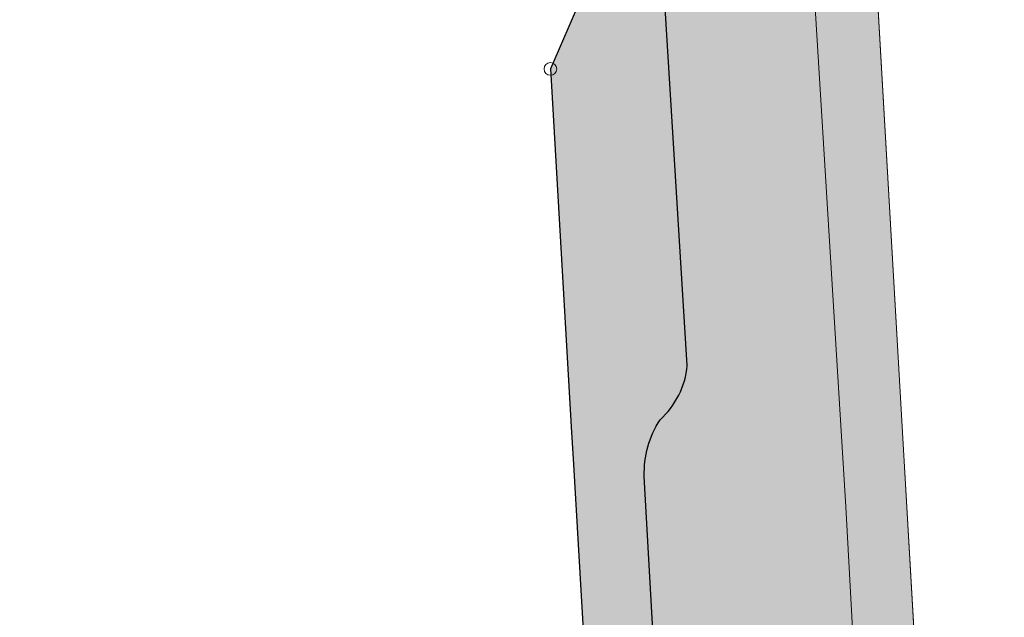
# Model space of a CAD drawing. Header units: metres. Extents: x 3492183 to 3492884, y 5882475 to 5882978.
# Tile 254 of 256: x 3492437 to 3492476, y 5882774 to 5882798. Entities that reach past the tile are written whole.
import ezdxf

# ---------------------------------------------------------------- set-up
doc = ezdxf.new("R2010")
doc.units = ezdxf.units.M
doc.header["$LTSCALE"] = 0.1
for name, color, linetype, lineweight, true_color in [('Bod-Asphalt', 7, 'Continuous', 9, 0x454545), ('Bod-Pflaster Beton grau', 7, 'Continuous', 9, 0x454545), ('So-Flurstücke Umgebung', 7, 'Continuous', 9, 0x888888)]:
    doc.layers.add(name, color=color, linetype=linetype, lineweight=lineweight, true_color=true_color)

msp = doc.modelspace()

# ---------------------------------------------------------------- hatches: boundary and pattern name
at = {"layer": 'Bod-Asphalt', "linetype": 'Continuous', "lineweight": 0, "true_color": 0xbbbbbb, "transparency": 33554687}
h = msp.add_hatch(color=9, dxfattribs=at)
edge = h.paths.add_edge_path()
edge.add_arc((3492547.198939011, 5882699.589123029), 40.61117003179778, 255.3692922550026, 263.4059814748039)
edge.add_arc((3492547.198932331, 5882699.589049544), 40.61109626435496, 263.40597894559, 271.4426828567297)
edge.add_arc((3492546.841245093, 5882661.981492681), 3.293766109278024, 294.7726373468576, 309.6530728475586)
edge.add_arc((3492546.841240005, 5882661.981499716), 3.293774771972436, 309.6530629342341, 324.5334572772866)
edge.add_arc((3492552.117585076, 5882657.603447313), 3.579528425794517, 113.89623516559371, 136.435331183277, ccw=False)
edge.add_arc((3492552.117586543, 5882657.603445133), 3.579531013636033, 91.35716704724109, 113.8962425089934, ccw=False)
edge.add_line((3492552.032806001, 5882661.181972), (3492587.908505, 5882662.883553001))
edge.add_line((3492587.908505, 5882662.883553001), (3492603.805589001, 5882663.710701))
edge.add_line((3492603.805589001, 5882663.710701), (3492613.779518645, 5882664.203221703))
edge.add_arc((3492613.83017725, 5882662.74273088), 1.461369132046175, 72.7321703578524, 91.98656575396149, ccw=False)
edge.add_arc((3492613.830176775, 5882662.742729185), 1.461370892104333, 53.47777960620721, 72.7321722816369, ccw=False)
edge.add_line((3492614.699889, 5882663.917125), (3492615.669288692, 5882663.122809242))
edge.add_arc((3492617.350625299, 5882665.153769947), 2.63660656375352, 230.3802456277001, 251.4224872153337)
edge.add_arc((3492617.350627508, 5882665.153774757), 2.636611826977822, 251.4224750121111, 272.4646781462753)
edge.add_line((3492617.464011, 5882662.519602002), (3492626.785686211, 5882662.853033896))
edge.add_arc((3492626.541755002, 5882668.966092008), 6.117923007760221, 272.2850785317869, 291.4054838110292)
edge.add_arc((3492626.541752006, 5882668.96610066), 6.117932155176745, 291.4054803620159, 310.5258551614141)
edge.add_line((3492630.51713, 5882664.315781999), (3492634.645687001, 5882667.936477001))
edge.add_arc((3492628.699904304, 5882673.721319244), 8.295585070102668, 315.7860306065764, 335.9039321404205)
edge.add_arc((3492628.69989504, 5882673.721325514), 8.295596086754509, 335.903918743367, 356.0217954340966)
edge.add_line((3492636.975503, 5882673.145802), (3492635.407422, 5882695.359029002))
edge.add_line((3492635.407422, 5882695.359029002), (3492646.943962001, 5882696.040666))
edge.add_line((3492646.943962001, 5882696.040666), (3492647.836700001, 5882678.110218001))
edge.add_line((3492647.836700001, 5882678.110218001), (3492644.047201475, 5882678.05908196))
edge.add_arc((3492644.026217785, 5882676.894598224), 1.164672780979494, 88.96765686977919, 178.9676784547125)
edge.add_arc((3492644.026219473, 5882676.894597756), 1.164674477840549, 178.9676568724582, 268.9675953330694)
edge.add_arc((3492644.487463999, 5882670.727502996), 5.025798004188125, 74.19171338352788, 95.50604845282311, ccw=False)
edge.add_arc((3492644.487465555, 5882670.727508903), 5.025791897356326, 52.87734727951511, 74.19171210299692, ccw=False)
edge.add_arc((3492636.788536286, 5882660.231764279), 18.0420700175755, 46.3221556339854, 53.49890451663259, ccw=False)
edge.add_arc((3492636.788499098, 5882660.231721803), 18.04212642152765, 39.14543929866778, 46.32216337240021, ccw=False)
edge.add_line((3492650.780998, 5882671.621555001), (3492654.465536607, 5882667.280793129))
edge.add_arc((3492660.754829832, 5882673.290642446), 8.699051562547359, 223.6984293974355, 246.6391618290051)
edge.add_arc((3492660.754832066, 5882673.290644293), 8.699054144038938, 246.6391531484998, 269.5798798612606)
edge.add_line((3492660.691047, 5882664.591824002), (3492731.679057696, 5882668.101479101))
edge.add_arc((3492727.047522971, 5882687.156087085), 19.60941608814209, 283.6617397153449, 292.7127605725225)
edge.add_arc((3492727.047529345, 5882687.156081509), 19.60940848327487, 292.7127496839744, 301.7637737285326)
edge.add_arc((3492695.608833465, 5882716.620609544), 62.23051334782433, 312.150220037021, 315.3831389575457)
edge.add_arc((3492695.609488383, 5882716.61999177), 62.22961326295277, 315.3831203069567, 318.6160860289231)
edge.add_arc((3492734.961430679, 5882680.33417054), 8.798906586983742, 326.5170884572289, 342.3197644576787)
edge.add_arc((3492734.961409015, 5882680.33418042), 8.798930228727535, 342.3197460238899, 358.1223776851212)
edge.add_line((3492743.755615, 5882680.045885), (3492742.696653, 5882700.129320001))
edge.add_line((3492742.696653, 5882700.129320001), (3492748.883074, 5882700.824804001))
edge.add_line((3492748.883074, 5882700.824804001), (3492754.241150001, 5882701.134092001))
edge.add_line((3492754.241150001, 5882701.134092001), (3492755.11997, 5882683.448658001))
edge.add_line((3492755.11997, 5882683.448658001), (3492750.426170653, 5882683.083365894))
edge.add_arc((3492750.635988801, 5882682.039195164), 1.065042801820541, 101.3618405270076, 180.3579557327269)
edge.add_arc((3492750.635988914, 5882682.039195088), 1.065042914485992, 180.3579515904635, 259.3540791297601)
edge.add_arc((3492749.504744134, 5882672.978742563), 8.068043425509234, 69.35041793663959, 83.34872648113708, ccw=False)
edge.add_arc((3492749.504761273, 5882672.978783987), 8.06799861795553, 55.352044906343, 69.3504280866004, ccw=False)
edge.add_arc((3492734.914056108, 5882654.920817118), 31.26713684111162, 45.214631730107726, 52.168045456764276, ccw=False)
edge.add_arc((3492734.913995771, 5882654.920755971), 31.26722274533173, 38.261238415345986, 45.21463218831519, ccw=False)
edge.add_arc((3492773.95436801, 5882686.840042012), 19.17359201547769, 220.9133974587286, 228.2012148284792)
edge.add_arc((3492773.954379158, 5882686.840054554), 19.17360879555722, 228.2012149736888, 235.4890276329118)
edge.add_arc((3492766.226563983, 5882675.639222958), 5.565665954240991, 235.7141485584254, 253.3408617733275)
edge.add_arc((3492766.226560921, 5882675.639210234), 5.565652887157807, 253.3408543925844, 270.9676090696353)
edge.add_line((3492766.320549, 5882670.074351), (3492803.035580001, 5882671.834182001))
edge.add_line((3492803.035580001, 5882671.834182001), (3492853.96502302, 5882674.367751))
edge.add_arc((3492852.775658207, 5882664.543933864), 9.895553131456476, 80.86988215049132, 83.09682523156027, ccw=False)
edge.add_arc((3492852.775485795, 5882664.542860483), 9.896640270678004, 78.64318700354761, 80.86988269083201, ccw=False)
edge.add_arc((3492852.812392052, 5882664.801762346), 9.635551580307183, 46.14636887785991, 78.55518834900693, ccw=False)
edge.add_arc((3492852.812391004, 5882664.801760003), 9.635553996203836, 13.737560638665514, 46.14637403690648, ccw=False)
edge.add_arc((3492853.816405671, 5882665.506278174), 8.50465430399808, -13.750632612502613, 10.731914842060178, ccw=False)
edge.add_arc((3492853.816407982, 5882665.506278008), 8.504652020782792, 321.7668161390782, 346.24936476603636, ccw=False)
edge.add_arc((3492820.348408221, 5882685.517553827), 47.44147370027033, 324.05768475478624, 327.8084800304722, ccw=False)
edge.add_arc((3492820.348326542, 5882685.517612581), 47.4415743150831, 320.30689698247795, 324.05768518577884, ccw=False)
edge.add_arc((3492855.006308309, 5882656.983660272), 2.555422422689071, 287.9295006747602, 316.29044514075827, ccw=False)
edge.add_arc((3492855.006310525, 5882656.983654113), 2.555415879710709, 259.5684938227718, 287.9294959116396, ccw=False)
edge.add_line((3492854.543627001, 5882654.470474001), (3492853.718304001, 5882654.776576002))
edge.add_line((3492853.718304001, 5882654.776576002), (3492838.290173, 5882666.205879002))
edge.add_arc((3492834.276725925, 5882660.565042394), 6.922918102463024, 54.56820410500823, 76.58111521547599)
edge.add_arc((3492834.276721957, 5882660.565031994), 6.922929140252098, 76.58110325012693, 98.59398486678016)
edge.add_line((3492833.242218, 5882667.410231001), (3492833.069152, 5882667.401222))
edge.add_line((3492833.069152, 5882667.401222), (3492819.493962, 5882666.696521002))
edge.add_line((3492819.493962, 5882666.696521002), (3492812.381242, 5882666.340159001))
edge.add_arc((3492812.502078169, 5882665.405169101), 0.9427658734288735, 97.36397078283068, 134.1772341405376)
edge.add_arc((3492812.502075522, 5882665.405170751), 0.9427628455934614, 134.1771886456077, 170.9905456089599)
edge.add_line((3492811.570944, 5882665.552805), (3492811.656004, 5882663.762057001))
edge.add_line((3492811.656004, 5882663.762057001), (3492811.809109, 5882660.776811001))
edge.add_line((3492811.809109, 5882660.776811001), (3492793.918257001, 5882659.889898))
edge.add_line((3492793.918257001, 5882659.889898), (3492793.6811, 5882664.665895))
edge.add_arc((3492792.946684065, 5882664.621521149), 0.7357552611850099, 3.457641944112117, 47.2303841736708)
edge.add_arc((3492792.946685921, 5882664.621523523), 0.7357522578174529, 47.23036474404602, 91.00321464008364)
edge.add_line((3492792.933804, 5882665.357163), (3492784.510581, 5882664.922728))
edge.add_line((3492784.510581, 5882664.922728), (3492780.212936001, 5882664.702506))
edge.add_line((3492780.212936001, 5882664.702506), (3492770.171093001, 5882664.184987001))
edge.add_line((3492770.171093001, 5882664.184987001), (3492757.270153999, 5882663.521319))
edge.add_arc((3492757.472011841, 5882662.197781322), 1.33884225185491, 98.67157759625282, 125.8505784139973)
edge.add_arc((3492757.472013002, 5882662.197779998), 1.33884400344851, 125.8505854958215, 153.0295381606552)
edge.add_arc((3492757.203867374, 5882662.5508387), 0.9593624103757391, 164.638148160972, 177.0898740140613)
edge.add_arc((3492757.203870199, 5882662.550838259), 0.9593652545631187, 177.0898562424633, 189.5415007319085)
edge.add_line((3492756.257777, 5882662.391812), (3492756.204804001, 5882657.957941))
edge.add_line((3492756.204804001, 5882657.957941), (3492737.86163, 5882656.911931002))
edge.add_line((3492737.86163, 5882656.911931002), (3492737.530448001, 5882661.424830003))
edge.add_arc((3492735.91898563, 5882661.240529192), 1.6219672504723, 6.524493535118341, 14.69960941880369)
edge.add_arc((3492735.919042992, 5882661.240543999), 1.621908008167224, 14.69961767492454, 22.87501356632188)
edge.add_arc((3492736.521703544, 5882661.557286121), 0.9452733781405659, 19.38370616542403, 56.19834922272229)
edge.add_arc((3492736.521702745, 5882661.557284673), 0.9452750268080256, 56.19835781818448, 93.01298124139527)
edge.add_line((3492736.472017, 5882662.501253), (3492729.594305, 5882662.142890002))
edge.add_line((3492729.594305, 5882662.142890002), (3492725.601731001, 5882661.935679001))
edge.add_line((3492725.601731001, 5882661.935679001), (3492718.705012, 5882661.576314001))
edge.add_line((3492718.705012, 5882661.576314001), (3492701.597269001, 5882660.685407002))
edge.add_line((3492701.597269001, 5882660.685407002), (3492699.470431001, 5882660.575294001))
edge.add_arc((3492699.57752059, 5882659.728054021), 0.8539811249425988, 97.20387993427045, 131.0350903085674)
edge.add_arc((3492699.577518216, 5882659.728057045), 0.8539772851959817, 131.035103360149, 164.8664310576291)
edge.add_line((3492698.753157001, 5882659.951005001), (3492698.999327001, 5882654.984893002))
edge.add_line((3492698.999327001, 5882654.984893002), (3492681.552461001, 5882654.136980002))
edge.add_line((3492681.552461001, 5882654.136980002), (3492681.312286, 5882659.086094))
edge.add_arc((3492680.640463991, 5882658.985326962), 0.6793370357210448, 8.530243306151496, 48.35596379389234)
edge.add_arc((3492680.64046387, 5882658.985326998), 0.6793370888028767, 48.35595415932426, 88.18163516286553)
edge.add_line((3492680.662020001, 5882659.664322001), (3492674.690668, 5882659.352002))
edge.add_line((3492674.690668, 5882659.352002), (3492670.477008, 5882659.132777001))
edge.add_line((3492670.477008, 5882659.132777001), (3492664.007461, 5882658.794431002))
edge.add_line((3492664.007461, 5882658.794431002), (3492646.763673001, 5882657.894506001))
edge.add_line((3492646.763673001, 5882657.894506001), (3492645.765280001, 5882657.842452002))
edge.add_arc((3492645.803165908, 5882656.978171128), 0.8651108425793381, 92.50996397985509, 125.8971700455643)
edge.add_arc((3492645.803165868, 5882656.978171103), 0.8651108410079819, 125.8971668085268, 159.2843729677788)
edge.add_arc((3492645.793114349, 5882656.981252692), 0.8546193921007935, 159.2392422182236, 171.3040674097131)
edge.add_arc((3492645.79311151, 5882656.981253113), 0.8546165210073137, 171.3040665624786, 183.3688992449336)
edge.add_line((3492644.939971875, 5882656.931031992), (3492645.130137, 5882652.294035))
edge.add_line((3492645.130137, 5882652.294035), (3492627.150068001, 5882651.528132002))
edge.add_line((3492627.150068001, 5882651.528132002), (3492626.93189, 5882655.897020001))
edge.add_arc((3492625.382173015, 5882655.095378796), 1.744778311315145, 27.35172661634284, 37.02661384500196)
edge.add_arc((3492625.382138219, 5882655.095352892), 1.744821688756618, 37.02660487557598, 46.70124505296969)
edge.add_arc((3492625.36099217, 5882655.083370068), 1.768059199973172, 46.46882891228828, 69.91697258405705)
edge.add_arc((3492625.360994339, 5882655.083378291), 1.768050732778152, 69.91694711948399, 93.3652043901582)
edge.add_line((3492625.257209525, 5882656.848380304), (3492619.886097, 5882656.573093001))
edge.add_line((3492619.886097, 5882656.573093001), (3492615.962553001, 5882656.371882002))
edge.add_line((3492615.962553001, 5882656.371882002), (3492608.730709, 5882656.001494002))
edge.add_line((3492608.730709, 5882656.001494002), (3492591.107908, 5882655.097325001))
edge.add_line((3492591.107908, 5882655.097325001), (3492590.133536, 5882655.047253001))
edge.add_arc((3492590.323842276, 5882654.169011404), 0.8986238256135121, 102.2264061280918, 129.4793547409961)
edge.add_arc((3492590.32384649, 5882654.169006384), 0.898630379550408, 129.4793586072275, 156.7320795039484)
edge.add_arc((3492590.31456284, 5882654.172252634), 0.8888196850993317, 156.6879155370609, 164.8663357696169)
edge.add_arc((3492590.314555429, 5882654.172254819), 0.8888119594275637, 164.866347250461, 173.0448601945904)
edge.add_line((3492589.432284, 5882654.279883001), (3492589.551437, 5882649.607854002))
edge.add_line((3492589.551437, 5882649.607854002), (3492571.366487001, 5882648.709541))
edge.add_line((3492571.366487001, 5882648.709541), (3492571.134293, 5882653.415575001))
edge.add_arc((3492570.209041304, 5882653.158613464), 0.9602707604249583, 15.52107430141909, 21.80188455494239)
edge.add_arc((3492570.208913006, 5882653.158562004), 0.9604089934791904, 21.80189224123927, 28.08177243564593)
edge.add_arc((3492570.221590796, 5882653.163018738), 0.9471279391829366, 28.20492431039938, 54.87088923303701)
edge.add_arc((3492570.221592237, 5882653.163020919), 0.9471253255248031, 54.87088462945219, 81.53695938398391)
edge.add_line((3492570.360982, 5882654.099833), (3492564.201628, 5882653.833404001))
edge.add_line((3492564.201628, 5882653.833404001), (3492560.536227, 5882653.674148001))
edge.add_line((3492560.536227, 5882653.674148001), (3492540.249476, 5882652.682685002))
edge.add_line((3492540.249476, 5882652.682685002), (3492539.978373, 5882652.656660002))
edge.add_arc((3492540.361164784, 5882649.486409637), 3.193276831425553, 96.88484739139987, 128.1004655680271)
edge.add_line((3492538.390778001, 5882651.999295), (3492532.516665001, 5882645.501183))
edge.add_line((3492532.516665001, 5882645.501183), (3492531.782385, 5882645.397101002))
edge.add_line((3492531.782385, 5882645.397101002), (3492531.371229, 5882645.339055))
edge.add_line((3492531.371229, 5882645.339055), (3492521.214249, 5882649.494339))
edge.add_line((3492521.214249, 5882649.494339), (3492518.88224, 5882655.018608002))
edge.add_arc((3492473.908539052, 5882639.146195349), 47.69242351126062, 19.43928909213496, 26.00618420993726)
edge.add_arc((3492473.908577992, 5882639.14623435), 47.69237141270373, 26.00616261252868, 32.57306455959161)
edge.add_arc((3492476.759332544, 5882638.688629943), 45.576863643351, 34.98796066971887, 42.24817143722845)
edge.add_arc((3492476.759268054, 5882638.688580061), 45.57694491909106, 42.24816334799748, 49.50836215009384)
edge.add_arc((3492322.490573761, 5882446.754952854), 291.8065208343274, 50.94345884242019, 52.40015568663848)
edge.add_arc((3492322.488450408, 5882446.752266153), 291.8099450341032, 52.40014723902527, 53.85682686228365)
edge.add_arc((3492545.062847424, 5882754.482216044), 87.98918324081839, 230.2303623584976, 235.0040508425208, ccw=False)
edge.add_arc((3492545.062685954, 5882754.482054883), 87.9889560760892, 225.4566751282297, 230.2303760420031, ccw=False)
edge.add_arc((3492517.235117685, 5882726.515797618), 48.53771754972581, 218.1770865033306, 225.7121050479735, ccw=False)
edge.add_arc((3492517.23497236, 5882726.515695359), 48.53754010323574, 210.6420514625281, 218.1770976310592, ccw=False)
edge.add_arc((3492527.908557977, 5882734.200987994), 61.64888397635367, 205.5496702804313, 211.7314934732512, ccw=False)
edge.add_arc((3492527.908436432, 5882734.200939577), 61.64875343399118, 199.3678419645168, 205.5496783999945, ccw=False)
edge.add_arc((3492524.033350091, 5882731.630988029), 57.1520440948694, 193.8731210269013, 198.2254868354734, ccw=False)
edge.add_arc((3492524.033289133, 5882731.630973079), 57.15198133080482, 189.5207507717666, 193.8731211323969, ccw=False)
edge.add_arc((3492561.286008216, 5882739.833980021), 95.26790521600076, 187.3257845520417, 190.6805061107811, ccw=False)
edge.add_arc((3492561.285803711, 5882739.833953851), 95.26769904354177, 183.9710559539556, 187.3257846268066, ccw=False)
edge.add_line((3492466.246827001, 5882733.236425), (3492465.539343, 5882747.712587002))
edge.add_line((3492465.539343, 5882747.712587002), (3492465.458292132, 5882749.019142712))
edge.add_arc((3492462.367032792, 5882748.017882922), 3.2493700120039, 17.9471538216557, 36.53806770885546)
edge.add_arc((3492462.367028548, 5882748.017880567), 3.249374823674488, 36.53805653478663, 55.12893269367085)
edge.add_arc((3492465.108761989, 5882752.439179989), 1.965387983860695, 216.0228241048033, 243.2713827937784, ccw=False)
edge.add_arc((3492465.108761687, 5882752.439179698), 1.965387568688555, 188.774254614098, 216.0228224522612, ccw=False)
edge.add_line((3492463.166375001, 5882752.139376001), (3492461.604373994, 5882779.774142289))
edge.add_arc((3492465.499215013, 5882779.885408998), 3.896430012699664, 164.3833171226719, 181.6363644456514, ccw=False)
edge.add_arc((3492465.499218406, 5882779.885407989), 3.896433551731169, 147.1302827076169, 164.3833162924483, ccw=False)
edge.add_arc((3492459.988345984, 5882784.460081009), 3.325820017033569, 312.2979682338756, 333.3190464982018)
edge.add_arc((3492459.988352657, 5882784.460078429), 3.325812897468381, 333.3190345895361, 354.3401561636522)
edge.add_line((3492463.297952, 5882784.132079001), (3492459.834858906, 5882840.419903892))
edge.add_arc((3492456.720586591, 5882840.092114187), 3.131475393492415, 6.008488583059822, 29.0637356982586)
edge.add_arc((3492456.720596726, 5882840.092119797), 3.131463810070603, 29.06373606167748, 52.11907122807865)
edge.add_arc((3492461.325460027, 5882845.151447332), 3.72688983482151, 205.2675262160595, 223.9740156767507, ccw=False)
edge.add_arc((3492461.325448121, 5882845.151443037), 3.726877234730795, 186.5609919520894, 205.2675446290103, ccw=False)
edge.add_line((3492457.622979, 5882844.725606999), (3492456.931571, 5882858.983494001))
edge.add_line((3492456.931571, 5882858.983494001), (3492456.708451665, 5882862.38290011))
edge.add_arc((3492465.45102255, 5882862.103215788), 8.74704344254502, 166.1249040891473, 178.1676708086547, ccw=False)
edge.add_arc((3492465.451036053, 5882862.103215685), 8.747056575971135, 154.0821498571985, 166.1249246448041, ccw=False)
edge.add_arc((3492451.67550967, 5882869.051422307), 6.683787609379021, 332.1244215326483, 341.7290073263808)
edge.add_arc((3492451.675483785, 5882869.05143161), 6.6838151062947, 341.7290011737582, 351.3335486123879)
edge.add_line((3492458.282985, 5882868.044301), (3492458.26497, 5882868.778605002))
edge.add_arc((3492451.21281834, 5882867.899313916), 7.106757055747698, 7.107193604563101, 18.8243639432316)
edge.add_arc((3492451.212787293, 5882867.899304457), 7.106789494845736, 18.82435536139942, 30.54147117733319)
edge.add_line((3492457.333592, 5882871.510704), (3492456.679336, 5882872.538105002))
edge.add_arc((3492460.603494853, 5882875.275235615), 4.784444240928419, 200.9129659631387, 214.8960662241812, ccw=False)
edge.add_arc((3492460.603491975, 5882875.275233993), 4.784440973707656, 186.9300289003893, 200.9129601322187, ccw=False)
edge.add_line((3492455.854004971, 5882874.697957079), (3492455.854004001, 5882874.697970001))
edge.add_line((3492455.854004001, 5882874.697970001), (3492454.985497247, 5882892.337252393))
edge.add_arc((3492461.196719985, 5882892.562233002), 6.215295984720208, 170.6226775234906, 182.0744395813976, ccw=False)
edge.add_arc((3492461.196747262, 5882892.56222821), 6.215323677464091, 159.170958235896, 170.6226749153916, ccw=False)
edge.add_arc((3492450.928870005, 5882898.313233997), 5.693754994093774, 321.5448550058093, 336.2565530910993)
edge.add_arc((3492450.928881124, 5882898.31323097), 5.693743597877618, 336.2565359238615, 350.9682594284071)
edge.add_line((3492456.552031, 5882897.419418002), (3492454.064673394, 5882939.413739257))
edge.add_arc((3492324.292530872, 5882930.203516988), 130.0985671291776, 4.059603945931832, 9.08377026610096)
edge.add_arc((3492324.293604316, 5882930.203747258), 130.0974707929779, 9.083744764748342, 14.10795358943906)
edge.add_arc((3492392.642918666, 5882946.019120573), 59.96927214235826, 15.3708980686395, 22.12026242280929)
edge.add_arc((3492441.273757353, 5882966.506175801), 7.234263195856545, 16.82942339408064, 18.41781336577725)
edge.add_arc((3492441.273673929, 5882966.50614931), 7.234350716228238, 18.41780367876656, 22.32378714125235)
edge.add_arc((3492441.273815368, 5882966.506210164), 7.23419676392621, 22.32376679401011, 27.8182255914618)
edge.add_line((3492447.671974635, 5882969.882178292), (3492447.671974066, 5882969.882179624))
edge.add_arc((3492441.28682897, 5882966.508385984), 7.221673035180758, 27.85115200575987, 36.79830796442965)
edge.add_arc((3492441.286820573, 5882966.508379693), 7.221683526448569, 36.79830802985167, 45.74545112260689)
edge.add_arc((3492435.36966602, 5882955.830677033), 19.26863496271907, 55.34502488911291, 70.2069783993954)
edge.add_arc((3492435.36966286, 5882955.830669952), 19.26864269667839, 70.20697669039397, 85.06892546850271)
edge.add_line((3492437.025943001, 5882975.027996), (3492469.70706427, 5882977.638168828))
edge.add_arc((3492478.06275785, 5882962.886949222), 16.95335055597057, 119.5289883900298, 149.8174749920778)
edge.add_arc((3492472.556292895, 5882966.524926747), 10.37122196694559, 151.8971323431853, 152.8290420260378)
edge.add_arc((3492472.558213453, 5882966.523938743), 10.37338175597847, 152.8290312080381, 153.7607457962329)
edge.add_line((3492463.253749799, 5882971.110223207), (3492463.253745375, 5882971.110213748))
edge.add_arc((3492474.713158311, 5882965.383063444), 12.81087020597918, 153.4451741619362, 159.5707437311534)
edge.add_arc((3492474.713253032, 5882965.383025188), 12.81097232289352, 159.5707313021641, 165.69629426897)
edge.add_arc((3492507.759553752, 5882955.463532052), 47.30570774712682, 163.9428217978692, 169.7274388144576)
edge.add_arc((3492507.759228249, 5882955.46357694), 47.30537945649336, 169.7274220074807, 175.5120790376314)
edge.add_arc((3492582.781926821, 5882945.072521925), 122.9930741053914, 173.4205506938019, 178.1110979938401)
edge.add_arc((3492582.782373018, 5882945.072492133), 122.9935210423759, 178.111090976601, 182.8016216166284)
edge.add_arc((3492468.011297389, 5882939.225559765), 8.077118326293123, 181.1687481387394, 199.6425440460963)
edge.add_arc((3492468.011311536, 5882939.225561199), 8.077132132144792, 199.64251988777, 218.1162776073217)
edge.add_arc((3492459.374754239, 5882931.983970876), 3.20869050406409, 25.657744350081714, 44.67308971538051, ccw=False)
edge.add_arc((3492459.374748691, 5882931.983966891), 3.208697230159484, 6.642452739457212, 25.657765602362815, ccw=False)
edge.add_line((3492462.561907, 5882932.355127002), (3492464.100766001, 5882905.725141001))
edge.add_line((3492464.100766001, 5882905.725141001), (3492464.421082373, 5882900.182626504))
edge.add_line((3492464.421082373, 5882900.182626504), (3492464.100765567, 5882905.725140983))
edge.add_arc((3492459.974902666, 5882906.507831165), 4.199446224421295, 335.99093483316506, 349.25843615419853, ccw=False)
edge.add_arc((3492459.974895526, 5882906.507833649), 4.199453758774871, 322.7234743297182, 335.99094352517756, ccw=False)
edge.add_arc((3492466.652727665, 5882901.171568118), 4.350894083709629, 140.066781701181, 155.2178347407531)
edge.add_arc((3492466.652750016, 5882901.171557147), 4.350918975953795, 155.2178269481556, 170.3687923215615)
edge.add_line((3492462.363157, 5882901.899491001), (3492462.755374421, 5882895.260752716))
edge.add_arc((3492466.029744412, 5882896.235585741), 3.41640136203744, 196.5791216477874, 210.9637475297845)
edge.add_arc((3492466.02974339, 5882896.23558539), 3.416400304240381, 210.9637512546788, 225.3483918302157)
edge.add_arc((3492461.141389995, 5882890.851082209), 3.861799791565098, 12.460864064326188, 49.90289247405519, ccw=False)
edge.add_line((3492464.912219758, 5882891.68435319), (3492467.500679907, 5882846.908878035))
edge.add_arc((3492461.556603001, 5882846.794149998), 5.945183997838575, -16.274374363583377, 1.1057421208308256, ccw=False)
edge.add_arc((3492461.556594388, 5882846.794151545), 5.945192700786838, 326.34554079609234, 343.72563458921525, ccw=False)
edge.add_arc((3492468.982248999, 5882841.436730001), 3.223318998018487, 140.213437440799, 161.7274677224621)
edge.add_arc((3492468.982247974, 5882841.436729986), 3.22331803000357, 161.7274617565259, 183.2414915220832)
edge.add_line((3492465.764087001, 5882841.254469), (3492466.317415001, 5882830.274937))
edge.add_line((3492466.317415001, 5882830.274937), (3492467.548164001, 5882811.017755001))
edge.add_line((3492467.548164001, 5882811.017755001), (3492469.534401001, 5882778.578963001))
edge.add_line((3492469.534401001, 5882778.578963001), (3492472.011017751, 5882733.49480254))
edge.add_arc((3492622.196600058, 5882747.894564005), 150.874326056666, 185.4767654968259, 187.8801560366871)
edge.add_arc((3492622.193545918, 5882747.894092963), 150.8712361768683, 187.8801378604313, 190.2835778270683)
edge.add_arc((3492512.877958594, 5882728.07205684), 39.77303523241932, 190.3000310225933, 201.3200388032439)
edge.add_arc((3492512.877982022, 5882728.072056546), 39.77305694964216, 201.3200261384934, 212.3400267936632)
edge.add_arc((3492536.108345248, 5882741.066266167), 66.36708129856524, 211.0896232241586, 215.7857244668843)
edge.add_arc((3492536.108321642, 5882741.066249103), 66.36705217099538, 215.785724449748, 220.481827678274)
edge.add_arc((3492529.902149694, 5882735.873559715), 58.27548858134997, 220.5599596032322, 225.1230197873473)
edge.add_arc((3492529.901964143, 5882735.873367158), 58.2752212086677, 225.1230154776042, 229.6860968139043)
edge.add_line((3492492.199362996, 5882691.437849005), (3492502.262328, 5882683.835129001))
edge.add_line((3492502.262328, 5882683.835129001), (3492528.469720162, 5882664.2270809))
edge.add_arc((3492548.007655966, 5882694.801486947), 36.28395293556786, 237.4202375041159, 244.3628518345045)
edge.add_arc((3492548.007652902, 5882694.801475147), 36.28394097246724, 244.3628481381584, 251.3054645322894)
edge.add_line((3492536.377827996, 5882660.431844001), (3492536.941046, 5882660.294814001))
h.paths.add_polyline_path([(3492456.262185, 5882969.135145), (3492456.272187, 5882969.237188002), (3492456.262955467, 5882969.73148053), (3492456.258174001, 5882969.987499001), (3492456.259173, 5882970.178578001), (3492456.260172, 5882970.292625), (3492456.284177, 5882970.668781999), (3492456.383205, 5882971.539147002), (3492456.421214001, 5882971.950319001), (3492456.437216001, 5882972.347484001), (3492456.43021, 5882972.719638), (3492456.410200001, 5882972.946731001), (3492456.396193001, 5882973.113800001), (3492456.363179, 5882973.326887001), (3492456.329165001, 5882973.462943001), (3492456.26714, 5882973.622006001), (3492456.185109, 5882973.758060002), (3492456.071065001, 5882973.891111), (3492455.933013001, 5882974.010155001), (3492455.767951, 5882974.114192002), (3492455.585883, 5882974.194218), (3492455.401814, 5882974.246232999), (3492455.182733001, 5882974.270235), (3492454.972655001, 5882974.256221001), (3492454.769581, 5882974.204192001), (3492454.606521, 5882974.132156), (3492454.444462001, 5882974.029108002), (3492454.290407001, 5882973.897047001), (3492454.152357, 5882973.739977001), (3492454.041318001, 5882973.568902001), (3492453.959289, 5882973.394827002), (3492453.910273, 5882973.23676), (3492453.880263, 5882973.087697), (3492453.862258, 5882972.913624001), (3492453.857258, 5882972.742552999), (3492453.865263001, 5882972.549473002), (3492453.893276, 5882972.281363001), (3492453.973311, 5882971.815172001), (3492454.203408, 5882970.621686), (3492454.27744, 5882970.116479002), (3492454.291447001, 5882970.023441), (3492454.300451, 5882969.902391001), (3492454.299453, 5882969.730320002), (3492454.280451, 5882969.168086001), (3492454.309464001, 5882968.961001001), (3492454.363486, 5882968.805939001), (3492454.406502, 5882968.726908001), (3492454.463524, 5882968.645876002), (3492454.536552, 5882968.563845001), (3492454.625586, 5882968.482814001), (3492454.727624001, 5882968.408788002), (3492454.840667, 5882968.343765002), (3492454.958711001, 5882968.291748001), (3492455.077755, 5882968.253736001), (3492455.187796, 5882968.230731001), (3492455.291835, 5882968.220730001), (3492455.388871, 5882968.222735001), (3492455.478904, 5882968.233743), (3492455.611953, 5882968.270763), (3492455.746002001, 5882968.333794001), (3492455.867046, 5882968.415833), (3492455.979086, 5882968.518879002), (3492456.076121, 5882968.636932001), (3492456.151147, 5882968.761987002), (3492456.21817, 5882968.929058)])
at = {"layer": 'Bod-Pflaster Beton grau', "linetype": 'Continuous', "lineweight": 0, "true_color": 0xe6e6e6, "transparency": 33554687}
h = msp.add_hatch(color=254, dxfattribs=at)
edge = h.paths.add_edge_path()
edge.add_line((3492456.708452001, 5882862.382895), (3492456.220191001, 5882869.820962))
edge.add_line((3492456.220191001, 5882869.820962), (3492455.854004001, 5882874.697970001))
edge.add_line((3492455.854004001, 5882874.697970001), (3492454.985497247, 5882892.337252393))
edge.add_arc((3492461.196719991, 5882892.562233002), 6.215295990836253, 170.6226775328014, 182.0744395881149, ccw=False)
edge.add_arc((3492461.196747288, 5882892.562228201), 6.215323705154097, 159.1709582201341, 170.6226749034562, ccw=False)
edge.add_arc((3492450.928870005, 5882898.313233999), 5.693754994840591, 321.5448550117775, 336.2565530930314)
edge.add_arc((3492450.928881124, 5882898.31323097), 5.693743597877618, 336.2565359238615, 350.9682594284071)
edge.add_line((3492456.552031, 5882897.419418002), (3492454.064673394, 5882939.413739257))
edge.add_arc((3492324.292530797, 5882930.203516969), 130.0985672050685, 4.059603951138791, 9.08377027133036)
edge.add_arc((3492324.293604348, 5882930.203747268), 130.0974707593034, 9.083744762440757, 14.10795358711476)
edge.add_arc((3492392.642918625, 5882946.019120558), 59.9692721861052, 15.37089806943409, 22.12026242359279)
edge.add_arc((3492441.273679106, 5882966.506151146), 7.234345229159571, 16.82943089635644, 22.32378926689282)
edge.add_arc((3492441.27379999, 5882966.506202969), 7.234213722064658, 22.32377325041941, 27.81823207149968)
edge.add_line((3492447.671973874, 5882969.882179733), (3492445.373116, 5882969.699034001))
edge.add_line((3492445.373116, 5882969.699034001), (3492439.961096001, 5882969.273694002))
edge.add_arc((3492440.435271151, 5882963.252605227), 6.039731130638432, 52.66361891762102, 94.50288622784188, ccw=False)
edge.add_arc((3492440.435274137, 5882963.252607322), 6.039727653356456, 10.824337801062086, 52.6636293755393, ccw=False)
edge.add_line((3492446.367540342, 5882964.38685941), (3492447.88619, 5882956.271538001))
edge.add_line((3492447.88619, 5882956.271538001), (3492448.924660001, 5882948.1472))
edge.add_line((3492448.924660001, 5882948.1472), (3492449.591992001, 5882939.964826))
edge.add_line((3492449.591992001, 5882939.964826), (3492449.821117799, 5882935.975178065))
edge.add_arc((3492449.932243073, 5882933.981077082), 1.997194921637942, 3.398383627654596, 93.18962310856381, ccw=False)
edge.add_line((3492451.925925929, 5882934.099467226), (3492452.29813, 5882927.756848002))
edge.add_line((3492452.29813, 5882927.756848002), (3492452.642319, 5882921.856412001))
edge.add_line((3492452.642319, 5882921.856412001), (3492452.648322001, 5882921.746367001))
edge.add_line((3492452.648322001, 5882921.746367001), (3492453.46377, 5882907.763595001))
edge.add_line((3492453.46377, 5882907.763595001), (3492453.663881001, 5882904.274155))
edge.add_line((3492453.663881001, 5882904.274155), (3492453.749928, 5882902.772535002))
edge.add_line((3492453.749928, 5882902.772535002), (3492454.008071, 5882898.231661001))
edge.add_line((3492454.008071, 5882898.231661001), (3492453.83301, 5882897.823485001))
edge.add_line((3492453.83301, 5882897.823485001), (3492452.257455, 5882894.136903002))
edge.add_line((3492452.257455, 5882894.136903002), (3492453.020876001, 5882880.883433))
edge.add_line((3492453.020876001, 5882880.883433), (3492453.560192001, 5882869.78785))
edge.add_line((3492453.560192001, 5882869.78785), (3492453.714283, 5882866.606536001))
edge.add_line((3492453.714283, 5882866.606536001), (3492454.667842, 5882846.956423))
edge.add_line((3492454.667842, 5882846.956423), (3492455.160061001, 5882843.706094))
edge.add_line((3492455.160061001, 5882843.706094), (3492457.388942, 5882839.829568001))
edge.add_line((3492457.388942, 5882839.829568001), (3492458.093342, 5882827.670526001))
edge.add_line((3492458.093342, 5882827.670526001), (3492458.289466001, 5882824.285083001))
edge.add_line((3492458.289466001, 5882824.285083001), (3492459.006918, 5882811.909806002))
edge.add_line((3492459.006918, 5882811.909806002), (3492459.699356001, 5882799.920694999))
edge.add_line((3492459.699356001, 5882799.920694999), (3492459.454271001, 5882799.358445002))
edge.add_line((3492459.454271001, 5882799.358445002), (3492457.908737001, 5882795.805860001))
edge.add_line((3492457.908737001, 5882795.805860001), (3492458.744263, 5882781.500763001))
edge.add_line((3492458.744263, 5882781.500763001), (3492458.805302, 5882780.464321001))
edge.add_line((3492458.805302, 5882780.464321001), (3492460.708502, 5882747.905453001))
edge.add_line((3492460.708502, 5882747.905453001), (3492460.911585, 5882747.552311))
edge.add_line((3492460.911585, 5882747.552311), (3492462.699311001, 5882744.442059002))
edge.add_line((3492462.699311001, 5882744.442059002), (3492462.937407, 5882744.027893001))
edge.add_line((3492462.937407, 5882744.027893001), (3492463.558802, 5882733.285322))
edge.add_line((3492463.558802, 5882733.285322), (3492463.75893, 5882729.825850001))
edge.add_line((3492463.75893, 5882729.825850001), (3492464.2642, 5882724.543613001))
edge.add_line((3492464.2642, 5882724.543613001), (3492464.302218, 5882724.341528))
edge.add_line((3492464.302218, 5882724.341528), (3492464.907496, 5882721.135184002))
edge.add_line((3492464.907496, 5882721.135184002), (3492465.250654, 5882719.320424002))
edge.add_line((3492465.250654, 5882719.320424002), (3492465.523772, 5882718.391039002))
edge.add_line((3492465.523772, 5882718.391039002), (3492465.685842, 5882717.837810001))
edge.add_line((3492465.685842, 5882717.837810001), (3492466.736295, 5882714.266333))
edge.add_line((3492466.736295, 5882714.266333), (3492467.401575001, 5882712.549631))
edge.add_line((3492467.401575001, 5882712.549631), (3492468.633093, 5882709.320309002))
edge.add_line((3492468.633093, 5882709.320309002), (3492470.930040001, 5882704.564388))
edge.add_line((3492470.930040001, 5882704.564388), (3492471.838410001, 5882703.000765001))
edge.add_line((3492471.838410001, 5882703.000765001), (3492472.827814, 5882701.302088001))
edge.add_line((3492472.827814, 5882701.302088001), (3492473.617136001, 5882699.935543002))
edge.add_line((3492473.617136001, 5882699.935543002), (3492475.990092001, 5882696.608240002))
edge.add_line((3492475.990092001, 5882696.608240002), (3492476.675368, 5882695.647864))
edge.add_line((3492476.675368, 5882695.647864), (3492480.064725, 5882691.578298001))
edge.add_line((3492480.064725, 5882691.578298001), (3492483.864234, 5882687.857904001))
edge.add_line((3492483.864234, 5882687.857904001), (3492487.964853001, 5882684.475672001))
edge.add_line((3492487.964853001, 5882684.475672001), (3492502.265497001, 5882673.646797))
edge.add_line((3492502.265497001, 5882673.646797), (3492504.111234, 5882672.152248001))
edge.add_line((3492504.111234, 5882672.152248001), (3492505.906952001, 5882670.637687))
edge.add_line((3492505.906952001, 5882670.637687), (3492507.602635, 5882668.962052))
edge.add_line((3492507.602635, 5882668.962052), (3492509.218288, 5882667.237390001))
edge.add_line((3492509.218288, 5882667.237390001), (3492510.752912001, 5882665.443694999))
edge.add_line((3492510.752912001, 5882665.443694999), (3492512.177497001, 5882663.518937))
edge.add_line((3492512.177497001, 5882663.518937), (3492513.412014, 5882661.376075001))
edge.add_line((3492513.412014, 5882661.376075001), (3492514.555496, 5882659.213199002))
edge.add_line((3492514.555496, 5882659.213199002), (3492515.619949, 5882657.010302))
edge.add_line((3492515.619949, 5882657.010302), (3492516.62438, 5882654.807401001))
edge.add_line((3492516.62438, 5882654.807401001), (3492517.239643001, 5882653.484861))
edge.add_line((3492517.239643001, 5882653.484861), (3492518.115023, 5882651.321971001))
edge.add_line((3492518.115023, 5882651.321971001), (3492518.521203, 5882650.140481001))
edge.add_line((3492518.521203, 5882650.140481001), (3492518.929381, 5882649.100052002))
edge.add_line((3492518.929381, 5882649.100052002), (3492519.028424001, 5882648.839945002))
edge.add_line((3492519.028424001, 5882648.839945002), (3492520.895157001, 5882648.036692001))
edge.add_line((3492520.895157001, 5882648.036692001), (3492527.507751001, 5882645.195798))
edge.add_line((3492527.507751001, 5882645.195798), (3492532.901868, 5882642.882069))
edge.add_line((3492532.901868, 5882642.882069), (3492532.30461, 5882644.223620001))
edge.add_line((3492532.30461, 5882644.223620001), (3492531.782385, 5882645.397101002))
edge.add_line((3492531.782385, 5882645.397101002), (3492531.371229, 5882645.339055))
edge.add_line((3492531.371229, 5882645.339055), (3492521.214249, 5882649.494339))
edge.add_line((3492521.214249, 5882649.494339), (3492518.88224, 5882655.018608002))
edge.add_arc((3492473.908539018, 5882639.146195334), 47.69242354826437, 19.43928909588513, 26.00618421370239)
edge.add_arc((3492473.908578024, 5882639.146234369), 47.69237137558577, 26.0061626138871, 32.57306456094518)
edge.add_arc((3492476.759332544, 5882638.688629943), 45.576863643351, 34.98796066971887, 42.24817143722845)
edge.add_arc((3492476.759268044, 5882638.688580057), 45.57694492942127, 42.24816334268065, 49.50836216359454)
edge.add_arc((3492322.490573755, 5882446.75495282), 291.8065208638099, 50.94345884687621, 52.40015569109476)
edge.add_arc((3492322.488449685, 5882446.752265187), 291.8099462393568, 52.40014724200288, 53.85682685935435)
edge.add_arc((3492545.062847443, 5882754.482216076), 87.98918327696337, 230.2303623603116, 235.004050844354, ccw=False)
edge.add_arc((3492545.062685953, 5882754.482054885), 87.9889560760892, 225.4566751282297, 230.2303760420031, ccw=False)
edge.add_arc((3492517.23511768, 5882726.515797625), 48.53771755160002, 218.177086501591, 225.7121050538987, ccw=False)
edge.add_arc((3492517.234972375, 5882726.515695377), 48.53754012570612, 210.642051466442, 218.1770976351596, ccw=False)
edge.add_arc((3492527.908557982, 5882734.200987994), 61.64888397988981, 205.5496702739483, 211.731493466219, ccw=False)
edge.add_arc((3492527.908436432, 5882734.200939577), 61.64875343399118, 199.3678419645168, 205.5496783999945, ccw=False)
edge.add_arc((3492524.033350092, 5882731.630988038), 57.15204409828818, 193.873121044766, 198.2254868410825, ccw=False)
edge.add_arc((3492524.033289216, 5882731.630973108), 57.15198141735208, 189.5207507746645, 193.8731211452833, ccw=False)
edge.add_arc((3492561.286008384, 5882739.833980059), 95.26790538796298, 187.3257845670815, 190.680506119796, ccw=False)
edge.add_arc((3492561.285803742, 5882739.833953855), 95.26769907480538, 183.9710559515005, 187.3257846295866, ccw=False)
edge.add_line((3492466.246827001, 5882733.236425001), (3492465.539343, 5882747.712587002))
edge.add_line((3492465.539343, 5882747.712587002), (3492465.458292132, 5882749.019142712))
edge.add_arc((3492462.367032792, 5882748.017882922), 3.2493700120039, 17.9471538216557, 36.53806770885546)
edge.add_arc((3492462.367028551, 5882748.017880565), 3.249374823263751, 36.53805662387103, 55.12893282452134)
edge.add_arc((3492465.10876199, 5882752.439179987), 1.965387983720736, 216.0228240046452, 243.2713826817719, ccw=False)
edge.add_arc((3492465.108761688, 5882752.439179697), 1.965387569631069, 188.774254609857, 216.0228223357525, ccw=False)
edge.add_line((3492463.166375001, 5882752.139376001), (3492461.604373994, 5882779.774142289))
edge.add_arc((3492465.499215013, 5882779.885408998), 3.896430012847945, 164.3833171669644, 181.6363644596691, ccw=False)
edge.add_arc((3492465.499218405, 5882779.885407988), 3.896433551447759, 147.1302826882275, 164.3833162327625, ccw=False)
edge.add_arc((3492459.988345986, 5882784.460081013), 3.325820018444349, 312.2979682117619, 333.3190464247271)
edge.add_arc((3492459.988352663, 5882784.460078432), 3.3258128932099, 333.3190345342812, 354.3401561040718)
edge.add_line((3492463.297952, 5882784.132079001), (3492459.834858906, 5882840.419903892))
edge.add_arc((3492456.720586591, 5882840.092114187), 3.131475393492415, 6.008488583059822, 29.0637356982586)
edge.add_arc((3492456.720596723, 5882840.092119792), 3.131463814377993, 29.06373607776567, 52.11907125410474)
edge.add_arc((3492461.325460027, 5882845.151447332), 3.72688983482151, 205.2675262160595, 223.9740156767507, ccw=False)
edge.add_arc((3492461.325448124, 5882845.151443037), 3.726877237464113, 186.5609919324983, 205.2675446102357, ccw=False)
edge.add_line((3492457.622979, 5882844.725607), (3492456.931571, 5882858.983494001))
edge.add_line((3492456.931571, 5882858.983494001), (3492456.708452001, 5882862.382895))
at = {"layer": 'Bod-Pflaster Beton grau', "linetype": 'Continuous', "lineweight": 0, "true_color": 0xe6e6e6}
h = msp.add_hatch(color=254, dxfattribs=at)
edge = h.paths.add_edge_path()
edge.add_line((3492534.374939, 5882666.199238), (3492536.633816, 5882665.623105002))
edge.add_line((3492536.633816, 5882665.623105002), (3492538.891691, 5882665.117002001))
edge.add_line((3492538.891691, 5882665.117002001), (3492541.220589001, 5882664.779976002))
edge.add_line((3492541.220589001, 5882664.779976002), (3492543.470455, 5882664.553994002))
edge.add_line((3492543.470455, 5882664.553994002), (3492545.829361, 5882664.458074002))
edge.add_line((3492545.829361, 5882664.458074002), (3492548.119236, 5882664.491206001))
edge.add_line((3492548.119236, 5882664.491206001), (3492603.826516, 5882667.250246))
edge.add_line((3492603.826516, 5882667.250246), (3492610.372097, 5882667.560579))
edge.add_line((3492610.372097, 5882667.560579), (3492627.90301, 5882668.430486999))
edge.add_line((3492627.90301, 5882668.430486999), (3492627.94202562, 5882668.442493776))
edge.add_arc((3492627.59305911, 5882674.484152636), 6.051728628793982, 273.3057340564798, 299.4393463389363)
edge.add_arc((3492627.593060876, 5882674.484151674), 6.051726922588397, 299.43933624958, 325.5729545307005)
edge.add_line((3492632.584808, 5882671.062769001), (3492633.403107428, 5882672.271316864))
edge.add_arc((3492628.318738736, 5882675.686587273), 6.124938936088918, 326.1099660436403, 344.3479267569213)
edge.add_arc((3492628.31873631, 5882675.686588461), 6.124941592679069, 344.3479221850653, 362.5858778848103)
edge.add_line((3492634.437441, 5882675.962926), (3492633.444638, 5882695.752133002))
edge.add_line((3492633.444638, 5882695.752133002), (3492637.998432, 5882695.964361))
edge.add_line((3492637.998432, 5882695.964361), (3492646.924946, 5882696.424826))
edge.add_line((3492646.924946, 5882696.424826), (3492646.943962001, 5882696.040666))
edge.add_line((3492646.943962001, 5882696.040666), (3492635.407422, 5882695.359029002))
edge.add_line((3492635.407422, 5882695.359029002), (3492636.975503, 5882673.145802))
edge.add_arc((3492628.69989504, 5882673.721325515), 8.295596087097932, 335.9039187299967, 356.02179542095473, ccw=False)
edge.add_arc((3492628.699904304, 5882673.721319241), 8.29558506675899, 315.78603062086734, 335.90393215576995, ccw=False)
edge.add_line((3492634.645687, 5882667.936477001), (3492630.51713, 5882664.315781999))
edge.add_arc((3492626.541752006, 5882668.96610066), 6.117932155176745, 291.4054803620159, 310.52585516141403, ccw=False)
edge.add_arc((3492626.541755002, 5882668.966092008), 6.117923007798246, 272.2850785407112, 291.4054838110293, ccw=False)
edge.add_line((3492626.785686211, 5882662.853033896), (3492617.464011, 5882662.519602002))
edge.add_arc((3492617.350627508, 5882665.153774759), 2.636611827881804, 251.4224750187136, 272.4646781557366, ccw=False)
edge.add_arc((3492617.350625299, 5882665.153769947), 2.63660656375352, 230.3802456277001, 251.4224872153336, ccw=False)
edge.add_line((3492615.669288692, 5882663.122809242), (3492614.699889, 5882663.917125))
edge.add_arc((3492613.830176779, 5882662.742729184), 1.461370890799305, 53.47777980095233, 72.73217245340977)
edge.add_arc((3492613.830177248, 5882662.742730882), 1.461369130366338, 72.73217031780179, 91.98656570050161)
edge.add_line((3492613.779518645, 5882664.203221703), (3492603.805589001, 5882663.710701))
edge.add_line((3492603.805589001, 5882663.710701), (3492587.908505, 5882662.883553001))
edge.add_line((3492587.908505, 5882662.883553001), (3492552.032806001, 5882661.181972))
edge.add_arc((3492552.117586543, 5882657.603445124), 3.57953102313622, 91.35716702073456, 113.8962424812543)
edge.add_arc((3492552.117585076, 5882657.603447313), 3.579528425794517, 113.8962351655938, 136.435331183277)
edge.add_arc((3492546.841240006, 5882661.981499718), 3.293774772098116, 309.65306291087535, 324.5334572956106, ccw=False)
edge.add_arc((3492546.841245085, 5882661.981492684), 3.293766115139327, 294.7726374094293, 309.6530729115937, ccw=False)
edge.add_arc((3492547.198932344, 5882699.58904953), 40.61109625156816, 263.40597892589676, 271.44268283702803, ccw=False)
edge.add_arc((3492547.198939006, 5882699.589123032), 40.61117003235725, 255.3692922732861, 263.4059814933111, ccw=False)
edge.add_line((3492536.941046, 5882660.294814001), (3492536.377828, 5882660.431844))
edge.add_arc((3492548.007652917, 5882694.80147518), 36.28394100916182, 244.3628481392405, 251.3054645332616, ccw=False)
edge.add_arc((3492548.007656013, 5882694.801487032), 36.28395303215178, 237.4202375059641, 244.3628518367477, ccw=False)
edge.add_line((3492528.469720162, 5882664.2270809), (3492502.262328, 5882683.835129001))
edge.add_line((3492502.262328, 5882683.835129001), (3492492.199363, 5882691.437849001))
edge.add_arc((3492529.901964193, 5882735.873367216), 58.27522128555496, 225.1230154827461, 229.6860968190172, ccw=False)
edge.add_arc((3492529.902149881, 5882735.873559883), 58.27548883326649, 220.5599596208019, 225.1230197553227, ccw=False)
edge.add_arc((3492536.108321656, 5882741.066249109), 66.36705218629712, 215.7857244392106, 220.4818276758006, ccw=False)
edge.add_arc((3492536.108345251, 5882741.066266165), 66.36708129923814, 211.0896232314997, 215.7857244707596, ccw=False)
edge.add_arc((3492512.877982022, 5882728.072056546), 39.77305694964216, 201.3200261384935, 212.3400267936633, ccw=False)
edge.add_arc((3492512.877958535, 5882728.072056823), 39.77303517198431, 190.3000310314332, 201.3200388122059, ccw=False)
edge.add_arc((3492622.193546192, 5882747.894093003), 150.8712364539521, 187.8801378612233, 190.2835778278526, ccw=False)
edge.add_arc((3492622.196600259, 5882747.89456402), 150.8743262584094, 185.4767654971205, 187.880156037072, ccw=False)
edge.add_line((3492472.011017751, 5882733.49480254), (3492469.534401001, 5882778.578963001))
edge.add_line((3492469.534401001, 5882778.578963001), (3492467.548164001, 5882811.017755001))
edge.add_arc((3492476.234937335, 5882810.740227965), 8.691205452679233, 157.9140724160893, 178.1701236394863, ccw=False)
edge.add_arc((3492476.234949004, 5882810.740225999), 8.691217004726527, 137.6580704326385, 157.9140893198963, ccw=False)
edge.add_arc((3492474.854013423, 5882812.219898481), 6.675879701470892, 123.6394136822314, 139.0618642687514, ccw=False)
edge.add_arc((3492474.854003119, 5882812.219915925), 6.675859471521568, 108.2169225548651, 123.63942297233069, ccw=False)
edge.add_line((3492472.767026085, 5882818.561179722), (3492510.325204, 5882820.50043))
edge.add_arc((3492510.340659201, 5882819.586397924), 0.914162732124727, 58.105506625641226, 90.96871147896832, ccw=False)
edge.add_arc((3492510.340658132, 5882819.586396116), 0.9141648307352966, 25.24237651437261, 58.10550971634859, ccw=False)
edge.add_line((3492511.167531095, 5882819.97624024), (3492511.209572, 5882818.441592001))
edge.add_line((3492511.209572, 5882818.441592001), (3492475.776196, 5882816.520423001))
edge.add_arc((3492476.099120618, 5882810.531235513), 5.997886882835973, 93.08628164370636, 138.190626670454)
edge.add_arc((3492476.098385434, 5882810.531890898), 5.996901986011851, 138.1906112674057, 183.3016195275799)
edge.add_line((3492470.111437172, 5882810.186515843), (3492471.779212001, 5882781.276210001))
edge.add_line((3492471.779212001, 5882781.276210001), (3492473.517323, 5882751.319486))
edge.add_line((3492473.517323, 5882751.319486), (3492473.784494, 5882746.719533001))
edge.add_line((3492473.784494, 5882746.719533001), (3492474.078683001, 5882741.600360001))
edge.add_line((3492474.078683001, 5882741.600360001), (3492474.155733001, 5882740.256790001))
edge.add_line((3492474.155733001, 5882740.256790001), (3492474.397888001, 5882736.067012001))
edge.add_line((3492474.397888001, 5882736.067012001), (3492474.720095, 5882730.474638))
edge.add_line((3492474.720095, 5882730.474638), (3492475.138320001, 5882726.153813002))
edge.add_line((3492475.138320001, 5882726.153813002), (3492475.967700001, 5882721.932050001))
edge.add_line((3492475.967700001, 5882721.932050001), (3492477.155217, 5882717.707303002))
edge.add_line((3492477.155217, 5882717.707303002), (3492478.724877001, 5882713.633640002))
edge.add_line((3492478.724877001, 5882713.633640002), (3492480.614658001, 5882709.708057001))
edge.add_line((3492480.614658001, 5882709.708057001), (3492482.823559, 5882705.921550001))
edge.add_line((3492482.823559, 5882705.921550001), (3492485.334571, 5882702.444192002))
edge.add_line((3492485.334571, 5882702.444192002), (3492488.155700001, 5882699.085901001))
edge.add_line((3492488.155700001, 5882699.085901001), (3492491.265935, 5882696.028755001))
edge.add_line((3492491.265935, 5882696.028755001), (3492494.599251, 5882693.269748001))
edge.add_line((3492494.599251, 5882693.269748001), (3492513.805824, 5882678.754568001))
edge.add_line((3492513.805824, 5882678.754568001), (3492522.05209, 5882672.523338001))
edge.add_line((3492522.05209, 5882672.523338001), (3492523.928836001, 5882671.187857))
edge.add_line((3492523.928836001, 5882671.187857), (3492525.904618, 5882669.943421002))
edge.add_line((3492525.904618, 5882669.943421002), (3492527.941421, 5882668.837048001))
edge.add_line((3492527.941421, 5882668.837048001), (3492529.919199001, 5882667.841719))
edge.add_line((3492529.919199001, 5882667.841719), (3492532.137067, 5882666.915433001))
edge.add_line((3492532.137067, 5882666.915433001), (3492534.374939, 5882666.199238))

# ---------------------------------------------------------------- linework, layer by layer
at = {"layer": 'Bod-Asphalt', "linetype": 'Continuous', "lineweight": 9, "transparency": 33554687, "flags": 128}
for points in [[(3492462.363157, 5882901.899491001), (3492462.755374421, 5882895.260752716, 0.06284731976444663), (3492463.100204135, 5882894.477862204, 0.06284738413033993), (3492463.628717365, 5882893.805181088, -0.1648408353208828), (3492464.912219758, 5882891.68435319), (3492467.500679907, 5882846.908878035, -0.07598077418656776), (3492467.263567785, 5882845.128087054, -0.07598067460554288), (3492466.505342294, 5882843.499426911, 0.09414937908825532), (3492465.921462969, 5882842.447360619, 0.0941493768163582), (3492465.764087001, 5882841.254469), (3492466.317415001, 5882830.274937), (3492467.548164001, 5882811.017755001), (3492469.534401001, 5882778.578963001), (3492472.01101775, 5882733.494802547, 0.01048715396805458)], [(3492463.166375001, 5882752.139376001), (3492461.604373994, 5882779.77414229, -0.0754231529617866), (3492461.746624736, 5882780.934328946, -0.07542309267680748), (3492462.226577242, 5882782.000121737, 0.091979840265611), (3492462.960035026, 5882782.966714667, 0.09198003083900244), (3492463.297952, 5882784.132079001), (3492459.834858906, 5882840.419903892, 0.100938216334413), (3492459.45774618, 5882841.613329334, 0.1009386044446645), (3492458.643386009, 5882842.563748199, -0.08180420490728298), (3492457.955141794, 5882843.56064161, -0.08180448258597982), (3492457.622979, 5882844.725606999), (3492456.931571, 5882858.983494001)]]:
    msp.add_lwpolyline(points, format="xyb", dxfattribs=at)
at = {"layer": 'Bod-Pflaster Beton grau', "linetype": 'Continuous', "lineweight": 25, "transparency": 33554687, "flags": 128}
msp.add_lwpolyline([(3492463.166375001, 5882752.139376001), (3492461.604373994, 5882779.774142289, -0.0754231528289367), (3492461.746624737, 5882780.934328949, -0.07542309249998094), (3492462.226577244, 5882782.000121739, 0.09197984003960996), (3492462.960035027, 5882782.966714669, 0.09198003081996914), (3492463.297952, 5882784.132079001), (3492459.834858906, 5882840.419903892, 0.100938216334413), (3492459.457746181, 5882841.613329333, 0.1009386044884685), (3492458.643386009, 5882842.563748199, -0.08180420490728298), (3492457.955141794, 5882843.56064161, -0.08180448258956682), (3492457.622979, 5882844.725607), (3492456.931571, 5882858.983494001), (3492456.708452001, 5882862.382895), (3492456.220191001, 5882869.820962), (3492455.854004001, 5882874.697970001), (3492454.985497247, 5882892.337252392, -0.05000936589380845), (3492455.064480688, 5882893.57492515, -0.05000916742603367), (3492455.387622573, 5882894.772277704, 0.06428020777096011), (3492456.14069155, 5882896.020689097, 0.06428031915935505), (3492456.552031, 5882897.419418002), (3492454.064673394, 5882939.413739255, 0.02192557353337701)], format="xyb", dxfattribs=at)
msp.add_lwpolyline([(3492453.749928, 5882902.772535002), (3492454.008071, 5882898.231661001), (3492453.83301, 5882897.823485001), (3492452.257455, 5882894.136903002), (3492453.020876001, 5882880.883433), (3492453.560192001, 5882869.78785), (3492453.714283, 5882866.606536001), (3492454.667842, 5882846.956423), (3492455.160061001, 5882843.706094), (3492457.388942, 5882839.829568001), (3492458.093342, 5882827.670526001), (3492458.289466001, 5882824.285083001), (3492459.006918, 5882811.909806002), (3492459.699356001, 5882799.920694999), (3492459.454271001, 5882799.358445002), (3492457.908737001, 5882795.805860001), (3492458.744263, 5882781.500763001), (3492458.805302, 5882780.464321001), (3492460.708502, 5882747.905453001)], dxfattribs=at)
at = {"layer": 'Bod-Pflaster Beton grau', "flags": 128}
msp.add_lwpolyline([(3492472.011017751, 5882733.49480254), (3492469.534401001, 5882778.578963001), (3492467.548164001, 5882811.017755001, -0.08861455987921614), (3492468.181483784, 5882814.008092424, -0.08861441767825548), (3492469.810937, 5882816.594227, -0.06739489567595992), (3492471.155813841, 5882817.777837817, -0.06739511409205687), (3492472.767026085, 5882818.561179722), (3492510.325204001, 5882820.50043, -0.1443837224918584), (3492510.823663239, 5882820.362542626, -0.1443834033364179), (3492511.167531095, 5882819.97624024), (3492511.209572, 5882818.441592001), (3492475.776196, 5882816.520423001, 0.19938571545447), (3492471.628493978, 5882814.529753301, 0.1994159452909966), (3492470.111437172, 5882810.186515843), (3492471.779212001, 5882781.276210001), (3492473.517323, 5882751.319486)], format="xyb", dxfattribs=at)
at = {"layer": 'So-Flurstücke Umgebung'}
for p, q in [((3492470.111147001, 5882810.186498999), (3492471.779212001, 5882781.276209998)), ((3492470.111147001, 5882810.186498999), (3492471.779212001, 5882781.276209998)), ((3492457.908737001, 5882795.805859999), (3492459.454271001, 5882799.358444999)), ((3492457.908737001, 5882795.805859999), (3492459.454271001, 5882799.358444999)), ((3492458.744263, 5882781.500762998), (3492457.908737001, 5882795.805859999)), ((3492458.744263, 5882781.500762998), (3492457.908737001, 5882795.805859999)), ((3492458.805302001, 5882780.464320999), (3492458.744263, 5882781.500762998)), ((3492458.805302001, 5882780.464320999), (3492458.744263, 5882781.500762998)), ((3492471.779212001, 5882781.276209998), (3492473.517323, 5882751.319485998)), ((3492471.779212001, 5882781.276209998), (3492473.517323, 5882751.319485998)), ((3492460.708502, 5882747.905452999), (3492458.805302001, 5882780.464320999)), ((3492460.708502, 5882747.905452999), (3492458.805302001, 5882780.464320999))]:
    msp.add_line(p, q, dxfattribs=at)
msp.add_circle((3492457.908737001, 5882795.805859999), 0.25, dxfattribs=at)

doc.saveas('drawing.dxf')
